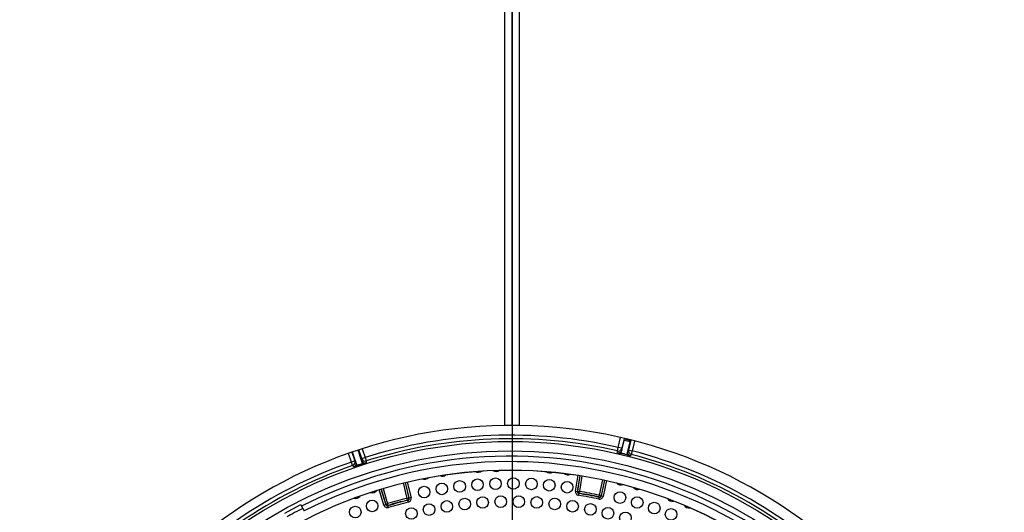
# Model space of a CAD drawing. Header units: millimetres. Extents: x 648 to 8064, y -571 to 3420.
# Tile 67 of 83: x 3504 to 3776, y 2432 to 2567. Entities that reach past the tile are written whole.
import ezdxf

# ---------------------------------------------------------------- set-up
doc = ezdxf.new("R2010")
doc.units = ezdxf.units.MM
doc.header["$MEASUREMENT"] = 0

# ---------------------------------------------------------------- blocks, each defined once
blk = doc.blocks.new('Boven')
for p, q in [((1132.37, 485.62), (1132.37, 638.89)), ((1134.37, 485.62), (1134.37, 638.89)), ((1134.37, 638.89), (1134.37, 485.62)), ((1136.37, 638.89), (1136.37, 485.62)), ((1134.37, 524.64), (1134.37, 174.64)), ((1134.37, 485.62), (1132.37, 485.62)), ((1136.37, 485.62), (1134.37, 485.62)), ((1163.7, 479.57), (1164.37, 482.28)), ((1165.34, 482.06), (1164.67, 479.34)), ((1164.74, 478.86), (1165.37, 481.5)), ((1166.99, 481.1), (1165.37, 481.5)), ((1165.47, 481.93), (1165.47, 482.03)), ((1165.47, 481.93), (1167.11, 481.52)), ((1166.61, 478.86), (1167.28, 481.59)), ((1167.15, 481.62), (1167.11, 481.52)), ((1092.81, 475.99), (1091.9, 478.83)), ((1092.84, 476.48), (1092.05, 478.88)), ((1093, 479.19), (1093.79, 476.79)), ((1163.48, 478.6), (1163.7, 479.57)), ((1164.67, 479.34), (1163.7, 479.57)), ((1164.53, 477.96), (1164.74, 478.86)), ((1164.67, 479.34), (1164.74, 478.86)), ((1166.33, 478.47), (1166.99, 481.1)), ((1166.33, 478.47), (1166.61, 478.86)), ((1166.61, 478.86), (1167.58, 478.62)), ((1168.25, 481.35), (1167.58, 478.62)), ((1090, 475.53), (1089.21, 477.92)), ((1090.16, 478.25), (1090.95, 475.85)), ((1091.27, 475.48), (1090.31, 478.3)), ((1092.81, 475.99), (1092.84, 476.48)), ((1092.84, 476.48), (1093.79, 476.79)), ((1093.79, 476.79), (1094.09, 475.84)), ((1163.55, 478.12), (1163.48, 478.6)), ((1166.07, 477.49), (1164.51, 477.87)), ((1166.1, 477.57), (1166.33, 478.47)), ((1167.33, 477.66), (1167.05, 477.26)), ((1167.58, 478.62), (1167.33, 477.66)), ((1090.95, 475.85), (1090, 475.53)), ((1090.33, 474.59), (1090, 475.53)), ((1090.64, 474.22), (1090.33, 474.59)), ((1090.95, 475.85), (1091.27, 475.48)), ((1091.56, 474.6), (1091.27, 475.48)), ((1093.12, 475.03), (1091.6, 474.52)), ((1093.1, 475.11), (1092.81, 475.99)), ((1094.09, 475.84), (1094.07, 475.35)), ((1151.92, 467.51), (1152.62, 471.91)), ((1153.12, 471.83), (1152.41, 467.43)), ((1152.51, 467.5), (1153.2, 471.82)), ((1153.69, 471.74), (1153, 467.42)), ((1158.5, 466.39), (1159.42, 470.67)), ((1159.9, 470.56), (1158.99, 466.29)), ((1098.99, 463.67), (1097.71, 467.93)), ((1098.19, 468.08), (1099.47, 463.81)), ((1099.53, 463.91), (1098.27, 468.1)), ((1098.75, 468.25), (1100, 464.06)), ((1105.4, 465.52), (1104.37, 469.77)), ((1104.86, 469.89), (1105.89, 465.64)), ((1105.99, 465.57), (1104.94, 469.91)), ((1105.42, 470.02), (1106.48, 465.69)), ((1159.05, 466.19), (1159.99, 470.55)), ((1160.47, 470.44), (1159.54, 466.08)), ((1105.89, 465.64), (1105.4, 465.52)), ((1105.52, 465.03), (1105.4, 465.52)), ((1105.89, 465.64), (1105.99, 465.57)), ((1106.48, 465.69), (1105.99, 465.57)), ((1151.92, 467.51), (1152.41, 467.43)), ((1152.41, 467.43), (1152.51, 467.5)), ((1152.51, 467.5), (1153, 467.42)), ((1152.75, 466.36), (1152.83, 466.86)), ((1152.92, 466.92), (1152.83, 466.86)), ((1152.92, 466.92), (1153, 467.42)), ((1158.36, 465.31), (1158.46, 465.8)), ((1158.4, 465.9), (1158.5, 466.39)), ((1158.46, 465.8), (1158.4, 465.9)), ((1158.99, 466.29), (1158.5, 466.39)), ((1158.99, 466.29), (1159.05, 466.19)), ((1159.54, 466.08), (1159.05, 466.19)), ((1071.58, 461.46), (1075.99, 463.81)), ((1075.99, 463.81), (1076.23, 463.36)), ((1076.23, 463.36), (1076.93, 462.04)), ((1098.99, 463.67), (1099.47, 463.81)), ((1099.47, 463.81), (1099.53, 463.91)), ((1099.53, 463.91), (1100, 464.06)), ((1100.15, 463.58), (1100, 464.06)), ((1100.15, 463.58), (1100.09, 463.47)), ((1100.23, 462.99), (1100.09, 463.47)), ((1105.62, 464.97), (1105.52, 465.03)), ((1105.74, 464.49), (1105.62, 464.97))]:
    blk.add_line(p, q)
for centre, radius in [((1133.87, 349.64), 131.57), ((1133.87, 349.64), 129), ((1133.87, 349.64), 123.72), ((1133.87, 349.64), 123.7), ((1124.84, 469.3), 1.6), ((1129.8, 469.57), 1.6), ((1134.75, 469.63), 1.6), ((1139.71, 469.49), 1.6), ((1144.66, 469.15), 1.6), ((1110.11, 467.26), 1.6), ((1114.99, 468.14), 1.6), ((1119.91, 468.82), 1.6), ((1149.59, 468.6), 1.6), ((1121.3, 463.95), 1.6), ((1126.26, 464.38), 1.6), ((1131.24, 464.61), 1.6), ((1136.22, 464.61), 1.6), ((1141.2, 464.4), 1.6), ((1146.16, 463.98), 1.6), ((1164.19, 465.74), 1.6), ((1168.96, 464.39), 1.6), ((1091.07, 461.75), 1.6), ((1095.74, 463.42), 1.6), ((1106.58, 461.35), 1.6), ((1111.45, 462.43), 1.6), ((1116.36, 463.29), 1.6), ((1151.1, 463.34), 1.6), ((1156.01, 462.48), 1.6), ((1160.88, 461.42), 1.6), ((1173.67, 462.84), 1.6), ((1178.31, 461.1), 1.6), ((1165.7, 460.14), 1.6)]:
    blk.add_circle(centre, radius)
for centre, radius, start, end in [((1134.37, 349.64), 136, 90.8426, 269.1574), ((1134.37, 349.64), 136, 270.8426, 89.1574), ((1133.87, 349.64), 133.32, 77.0681, 107.4919), ((1133.87, 349.64), 132.32, 77.0681, 107.4919), ((1133.87, 349.64), 127.5, 29.1235, 116.8765), ((1167.14, 490.09), 12.49, 253.265, 257.8035), ((1134.26, 351.25), 130.27, 75.8543, 76.5657), ((1169.16, 488.54), 11.47, 254.4142, 259.3573), ((1167.3, 478.23), 1, 166.213, 255.4258), ((1133.87, 349.64), 132.32, 44.9281, 75.3519), ((1133.87, 349.64), 133.32, 44.9281, 75.3519), ((1133.87, 349.64), 133.32, 109.2081, 139.6319), ((1133.87, 349.64), 132.32, 109.2081, 139.6319), ((1133.87, 349.64), 126, 29.1369, 116.8631), ((1087.33, 486.26), 12.49, 285.405, 289.9435), ((1133.34, 351.22), 130.27, 107.9943, 108.7057), ((1093.76, 476.31), 1, 198.353, 287.5658), ((1089.86, 486.03), 11.47, 286.5542, 291.4973), ((1129.95, 474.57), 1.6, 236.3497, 307.2392), ((1110.21, 472.38), 1.6, 245.4636, 316.3531), ((1115.11, 473.22), 1.6, 243.1851, 314.0746), ((1124.99, 474.32), 1.6, 238.6282, 309.5177), ((1144.85, 474.15), 1.6, 229.5142, 300.4037), ((1149.79, 473.62), 1.6, 227.2357, 298.1253), ((1164.43, 470.84), 1.6, 220.4003, 291.2898), ((1169.23, 469.53), 1.6, 218.1218, 289.0113), ((1091.07, 467.08), 1.6, 254.5775, 325.467), ((1095.77, 468.69), 1.6, 252.299, 323.1886), ((1133.87, 349.64), 119.33, 103.8002, 106.4856), ((1105.4, 465.52), 0.5, 283.8009, 13.6422), ((1105.5, 465.46), 0.5, 283.7589, 13.644), ((1152.91, 467.35), 0.5, 170.9274, 260.8126), ((1153, 467.42), 0.5, 170.9293, 260.7706), ((1133.87, 349.64), 118.24, 78.0457, 80.8114), ((1133.87, 349.64), 118.74, 78.0457, 80.8114), ((1133.87, 349.64), 118.83, 78.0859, 80.7713), ((1133.87, 349.64), 119.33, 78.0859, 80.7713), ((1158.5, 466.39), 0.5, 258.0866, 347.9279), ((1158.57, 466.29), 0.5, 258.0446, 347.9297), ((1178.64, 466.34), 1.6, 213.5649, 284.4544), ((1133.87, 349.64), 126.8, 116.8726, 119.14), ((1099.95, 463.95), 0.5, 196.6417, 286.5268), ((1100, 464.06), 0.5, 196.6436, 286.4849), ((1133.87, 349.64), 118.74, 103.76, 106.5257), ((1133.87, 349.64), 118.83, 103.8002, 106.4856), ((1133.87, 349.64), 118.24, 103.76, 106.5257), ((1183.25, 464.47), 1.6, 211.2864, 282.1759)]:
    blk.add_arc(centre, radius, start, end)
for centre, major_axis, ratio, start_param, end_param in [((1164.27, 477.07), (1.19, 4.86), 0.003491, -0.422455, -0.017453), ((1165.91, 476.67), (1.19, 4.86), 0.003491, 0.017453, 0.422455), ((1163.7, 479.57), (0.99, 0.141), 0.999956, 4.344843, 5.900634), ((1163.77, 479.09), (0.99, 0.141), 0.999956, 4.34371, 5.90081), ((1167.58, 478.62), (-0.812, 0.584), 0.999956, 0.382552, 1.938342), ((1093.79, 476.79), (-0.998, 0.062), 0.999956, 0.382552, 1.938342), ((1166.32, 478.46), (0.242, 0.97), 0.011109, 2.719065, 3.132835), ((1090, 475.53), (0.763, 0.646), 0.999956, 4.344843, 5.900634), ((1090.32, 475.16), (0.763, 0.646), 0.999956, 4.34371, 5.90081), ((1092.82, 475.98), (-0.312, 0.95), 0.011109, 2.719065, 3.132835)]:
    blk.add_ellipse(centre, major_axis=major_axis, ratio=ratio, start_param=start_param, end_param=end_param)
for points in [[(1105.74, 464.49), (1106, 464.55), (1106.22, 464.72), (1106.43, 465.05), (1106.47, 465.17), (1106.51, 465.43), (1106.51, 465.56), (1106.48, 465.69)], [(1151.92, 467.51), (1151.88, 467.25), (1151.94, 466.97), (1152.17, 466.66), (1152.27, 466.57), (1152.49, 466.43), (1152.62, 466.38), (1152.75, 466.36)], [(1158.36, 465.31), (1158.62, 465.26), (1158.89, 465.31), (1159.22, 465.53), (1159.31, 465.62), (1159.46, 465.83), (1159.52, 465.96), (1159.54, 466.08)], [(1098.99, 463.67), (1099.07, 463.41), (1099.24, 463.2), (1099.59, 463.01), (1099.71, 462.97), (1099.97, 462.95), (1100.11, 462.96), (1100.23, 462.99)]]:
    blk.add_open_spline(points, degree=3, knots=[0, 0, 0, 0, 0.5, 0.5, 0.75, 0.75, 1, 1, 1, 1])

msp = doc.modelspace()

# ---------------------------------------------------------------- block references
msp.add_blockref('Boven', (2505.22, 1969.85))

doc.saveas('drawing.dxf')
